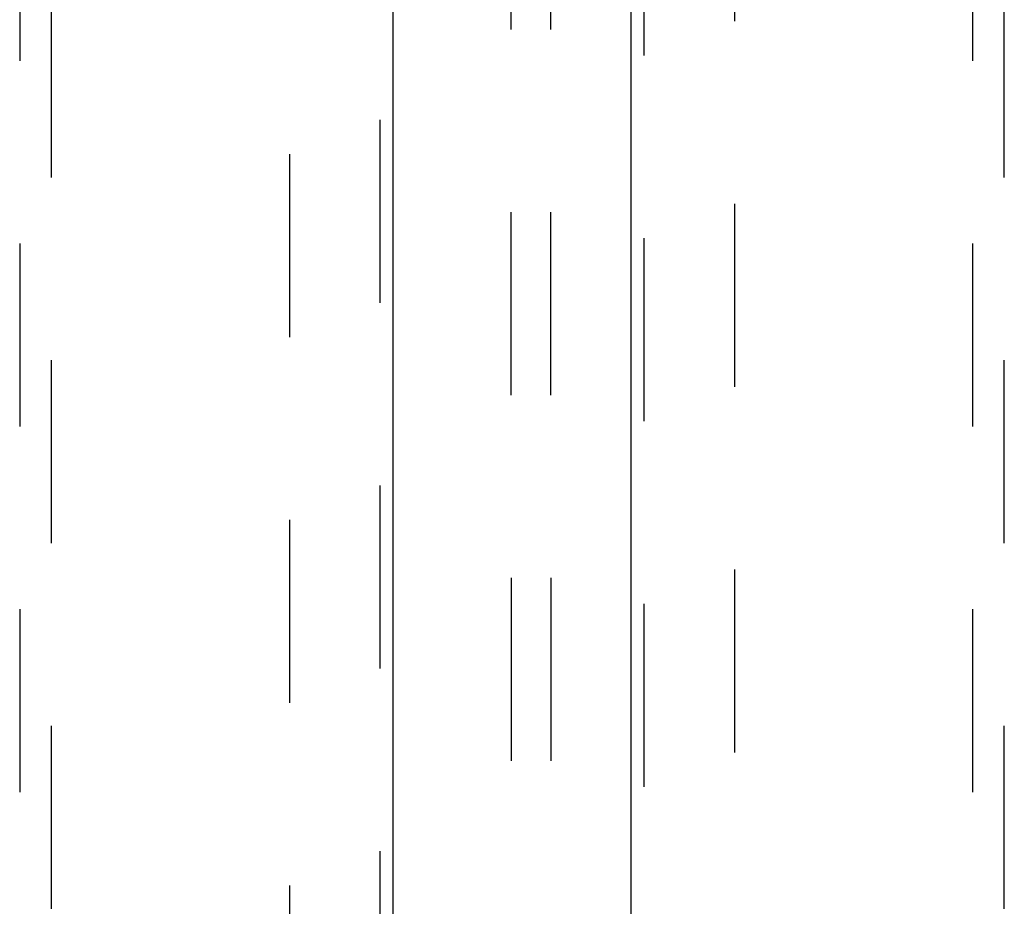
# Model space of a CAD drawing. Header units: inches. Extents: x 0 to 262, y 0 to 169.
# Tile 51 of 105: x 81 to 89, y 112 to 119. Entities that reach past the tile are written whole.
import ezdxf

# ---------------------------------------------------------------- set-up
doc = ezdxf.new("R2010")
doc.units = ezdxf.units.IN
doc.header["$LTSCALE"] = 14.384615
doc.header["$MEASUREMENT"] = 0
doc.linetypes.add('HIDDEN', pattern=[0.2, 0.1, -0.1])
for name, color, linetype in [('DEFAULT_2', 8, 'HIDDEN'), ('LEFTHAND_DOOR_ASSEMBLY', 7, 'CONTINUOUS'), ('RIGHTHAND_DOOR_ASSEMBLY', 7, 'CONTINUOUS')]:
    doc.layers.add(name, color=color, linetype=linetype)

msp = doc.modelspace()

# ---------------------------------------------------------------- linework, layer by layer
at = {"layer": 'DEFAULT_2', "color": 8, "linetype": 'HIDDEN'}
for p, q in [((84.8237, 90.0282), (84.8044, 125.024)), ((85.1362, 90.0283), (85.1169, 125.0242)), ((83.0655, 50.2087), (83.0655, 123.1787)), ((86.5655, 123.1787), (86.5655, 50.2087))]:
    msp.add_line(p, q, dxfattribs=at)
at = {"layer": 'LEFTHAND_DOOR_ASSEMBLY', "color": 8, "linetype": 'HIDDEN'}
for p, q in [((83.774, 123.8397), (83.774, 49.5477)), ((80.9405, 122.8662), (80.9405, 88.8645)), ((81.1905, 88.8645), (81.1905, 122.8662))]:
    msp.add_line(p, q, dxfattribs=at)
at = {"layer": 'LEFTHAND_DOOR_ASSEMBLY', "color": 3, "linetype": 'Continuous'}
msp.add_line((83.878, 123.8397), (83.878, 49.5477), dxfattribs=at)
at = {"layer": 'RIGHTHAND_DOOR_ASSEMBLY', "color": 3, "linetype": 'Continuous'}
msp.add_line((85.753, 49.5477), (85.753, 123.8397), dxfattribs=at)
at = {"layer": 'RIGHTHAND_DOOR_ASSEMBLY', "color": 8, "linetype": 'HIDDEN'}
for p, q in [((85.857, 49.5477), (85.857, 123.8397)), ((88.4405, 122.8662), (88.4405, 88.8645)), ((88.6905, 88.8645), (88.6905, 122.8662))]:
    msp.add_line(p, q, dxfattribs=at)

doc.saveas('drawing.dxf')
